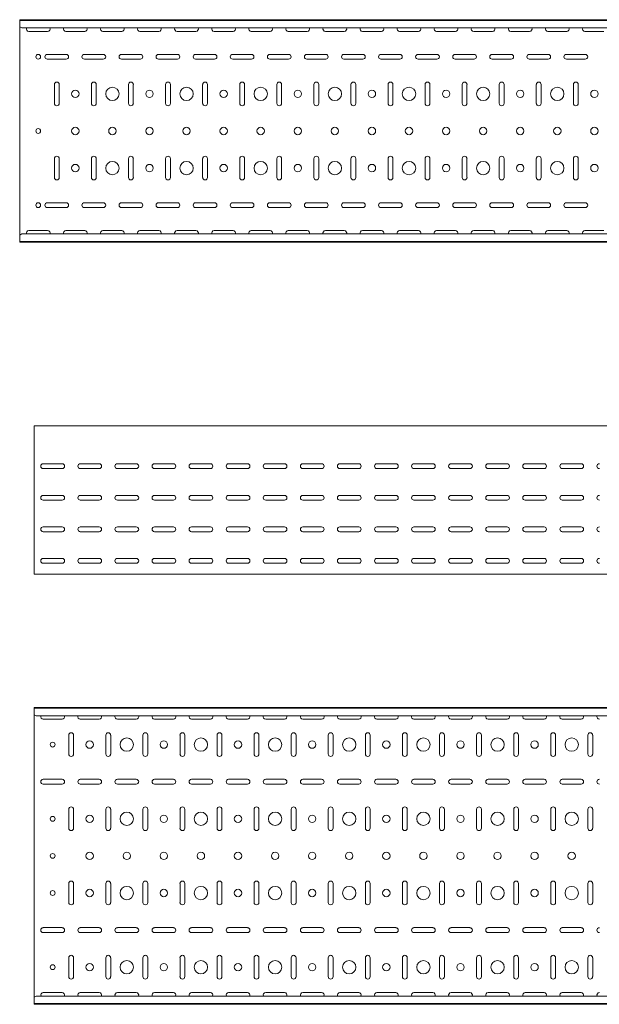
# Model space of a CAD drawing. Header units: millimetres. Extents: x -794 to 3872, y -6969 to -1561.
# Tile 12 of 19: x 825 to 1607, y -3943 to -2616. Entities that reach past the tile are written whole.
import ezdxf

# ---------------------------------------------------------------- set-up
doc = ezdxf.new("R2010")
doc.units = ezdxf.units.MM

msp = doc.modelspace()

# ---------------------------------------------------------------- linework, layer by layer
at = {"color": 7, "linetype": 'Continuous', "lineweight": 15}
for p, q in [((3825.5, -2615.6), (825.5, -2615.6)), ((825.5, -2616.6), (825.5, -2615.6)), ((3825.5, -2616.6), (825.5, -2616.6)), ((825.5, -2625.1), (825.5, -2616.6)), ((825.5, -2625.4), (825.5, -2625.1)), ((825.5, -2625.4), (828.5, -2626.8)), ((825.5, -2625.4), (825.5, -2905.8)), ((3822.5, -2626.8), (828.5, -2626.8)), ((837.7, -2631.4), (863.2, -2631.4)), ((887.7, -2631.4), (913.2, -2631.4)), ((937.7, -2631.4), (963.2, -2631.4)), ((987.7, -2631.4), (1013.2, -2631.4)), ((1037.7, -2631.4), (1063.2, -2631.4)), ((1087.7, -2631.4), (1113.2, -2631.4)), ((1137.7, -2631.4), (1163.2, -2631.4)), ((1187.7, -2631.4), (1213.2, -2631.4)), ((1237.7, -2631.4), (1263.2, -2631.4)), ((1287.7, -2631.4), (1313.2, -2631.4)), ((1337.7, -2631.4), (1363.2, -2631.4)), ((1387.7, -2631.4), (1413.2, -2631.4)), ((1437.7, -2631.4), (1463.2, -2631.4)), ((1487.7, -2631.4), (1513.2, -2631.4)), ((1537.7, -2631.4), (1563.2, -2631.4)), ((1587.7, -2631.4), (1613.2, -2631.4)), ((888.2, -2662.4), (862.7, -2662.4)), ((938.2, -2662.4), (912.7, -2662.4)), ((988.2, -2662.4), (962.7, -2662.4)), ((1038.2, -2662.4), (1012.7, -2662.4)), ((1088.2, -2662.4), (1062.7, -2662.4)), ((1138.2, -2662.4), (1112.7, -2662.4)), ((1188.2, -2662.4), (1162.7, -2662.4)), ((1238.2, -2662.4), (1212.7, -2662.4)), ((1288.2, -2662.4), (1262.7, -2662.4)), ((1338.2, -2662.4), (1312.7, -2662.4)), ((1388.2, -2662.4), (1362.7, -2662.4)), ((1438.2, -2662.4), (1412.7, -2662.4)), ((1488.2, -2662.4), (1462.7, -2662.4)), ((1538.2, -2662.4), (1512.7, -2662.4)), ((1588.2, -2662.4), (1562.7, -2662.4)), ((862.7, -2668.9), (888.2, -2668.9)), ((912.7, -2668.9), (938.2, -2668.9)), ((962.7, -2668.9), (988.2, -2668.9)), ((1012.7, -2668.9), (1038.2, -2668.9)), ((1062.7, -2668.9), (1088.2, -2668.9)), ((1112.7, -2668.9), (1138.2, -2668.9)), ((1162.7, -2668.9), (1188.2, -2668.9)), ((1212.7, -2668.9), (1238.2, -2668.9)), ((1262.7, -2668.9), (1288.2, -2668.9)), ((1312.7, -2668.9), (1338.2, -2668.9)), ((1362.7, -2668.9), (1388.2, -2668.9)), ((1412.7, -2668.9), (1438.2, -2668.9)), ((1462.7, -2668.9), (1488.2, -2668.9)), ((1512.7, -2668.9), (1538.2, -2668.9)), ((1562.7, -2668.9), (1588.2, -2668.9)), ((872.2, -2702.9), (872.2, -2728.4)), ((878.7, -2728.4), (878.7, -2702.9)), ((922.2, -2702.9), (922.2, -2728.4)), ((928.7, -2728.4), (928.7, -2702.9)), ((972.2, -2702.9), (972.2, -2728.4)), ((978.7, -2728.4), (978.7, -2702.9)), ((1022.2, -2702.9), (1022.2, -2728.4)), ((1028.7, -2728.4), (1028.7, -2702.9)), ((1072.2, -2702.9), (1072.2, -2728.4)), ((1078.7, -2728.4), (1078.7, -2702.9)), ((1122.2, -2702.9), (1122.2, -2728.4)), ((1128.7, -2728.4), (1128.7, -2702.9)), ((1172.2, -2702.9), (1172.2, -2728.4)), ((1178.7, -2728.4), (1178.7, -2702.9)), ((1222.2, -2702.9), (1222.2, -2728.4)), ((1228.7, -2728.4), (1228.7, -2702.9)), ((1272.2, -2702.9), (1272.2, -2728.4)), ((1278.7, -2728.4), (1278.7, -2702.9)), ((1322.2, -2702.9), (1322.2, -2728.4)), ((1328.7, -2728.4), (1328.7, -2702.9)), ((1372.2, -2702.9), (1372.2, -2728.4)), ((1378.7, -2728.4), (1378.7, -2702.9)), ((1422.2, -2702.9), (1422.2, -2728.4)), ((1428.7, -2728.4), (1428.7, -2702.9)), ((1472.2, -2702.9), (1472.2, -2728.4)), ((1478.7, -2728.4), (1478.7, -2702.9)), ((1522.2, -2702.9), (1522.2, -2728.4)), ((1528.7, -2728.4), (1528.7, -2702.9)), ((1572.2, -2702.9), (1572.2, -2728.4)), ((1578.7, -2728.4), (1578.7, -2702.9)), ((872.2, -2802.9), (872.2, -2828.4)), ((878.7, -2828.4), (878.7, -2802.9)), ((922.2, -2802.9), (922.2, -2828.4)), ((928.7, -2828.4), (928.7, -2802.9)), ((972.2, -2802.9), (972.2, -2828.4)), ((978.7, -2828.4), (978.7, -2802.9)), ((1022.2, -2802.9), (1022.2, -2828.4)), ((1028.7, -2828.4), (1028.7, -2802.9)), ((1072.2, -2802.9), (1072.2, -2828.4)), ((1078.7, -2828.4), (1078.7, -2802.9)), ((1122.2, -2802.9), (1122.2, -2828.4)), ((1128.7, -2828.4), (1128.7, -2802.9)), ((1172.2, -2802.9), (1172.2, -2828.4)), ((1178.7, -2828.4), (1178.7, -2802.9)), ((1222.2, -2802.9), (1222.2, -2828.4)), ((1228.7, -2828.4), (1228.7, -2802.9)), ((1272.2, -2802.9), (1272.2, -2828.4)), ((1278.7, -2828.4), (1278.7, -2802.9)), ((1322.2, -2802.9), (1322.2, -2828.4)), ((1328.7, -2828.4), (1328.7, -2802.9)), ((1372.2, -2802.9), (1372.2, -2828.4)), ((1378.7, -2828.4), (1378.7, -2802.9)), ((1422.2, -2802.9), (1422.2, -2828.4)), ((1428.7, -2828.4), (1428.7, -2802.9)), ((1472.2, -2802.9), (1472.2, -2828.4)), ((1478.7, -2828.4), (1478.7, -2802.9)), ((1522.2, -2802.9), (1522.2, -2828.4)), ((1528.7, -2828.4), (1528.7, -2802.9)), ((1572.2, -2802.9), (1572.2, -2828.4)), ((1578.7, -2828.4), (1578.7, -2802.9)), ((888.2, -2862.4), (862.7, -2862.4)), ((938.2, -2862.4), (912.7, -2862.4)), ((988.2, -2862.4), (962.7, -2862.4)), ((1038.2, -2862.4), (1012.7, -2862.4)), ((1088.2, -2862.4), (1062.7, -2862.4)), ((1138.2, -2862.4), (1112.7, -2862.4)), ((1188.2, -2862.4), (1162.7, -2862.4)), ((1238.2, -2862.4), (1212.7, -2862.4)), ((1288.2, -2862.4), (1262.7, -2862.4)), ((1338.2, -2862.4), (1312.7, -2862.4)), ((1388.2, -2862.4), (1362.7, -2862.4)), ((1438.2, -2862.4), (1412.7, -2862.4)), ((1488.2, -2862.4), (1462.7, -2862.4)), ((1538.2, -2862.4), (1512.7, -2862.4)), ((1588.2, -2862.4), (1562.7, -2862.4)), ((862.7, -2868.9), (888.2, -2868.9)), ((912.7, -2868.9), (938.2, -2868.9)), ((962.7, -2868.9), (988.2, -2868.9)), ((1012.7, -2868.9), (1038.2, -2868.9)), ((1062.7, -2868.9), (1088.2, -2868.9)), ((1112.7, -2868.9), (1138.2, -2868.9)), ((1162.7, -2868.9), (1188.2, -2868.9)), ((1212.7, -2868.9), (1238.2, -2868.9)), ((1262.7, -2868.9), (1288.2, -2868.9)), ((1312.7, -2868.9), (1338.2, -2868.9)), ((1362.7, -2868.9), (1388.2, -2868.9)), ((1412.7, -2868.9), (1438.2, -2868.9)), ((1462.7, -2868.9), (1488.2, -2868.9)), ((1512.7, -2868.9), (1538.2, -2868.9)), ((1562.7, -2868.9), (1588.2, -2868.9)), ((828.5, -2904.4), (825.5, -2905.8)), ((825.5, -2906.2), (825.5, -2905.8)), ((3822.5, -2904.4), (828.5, -2904.4)), ((863.2, -2899.9), (837.7, -2899.9)), ((913.2, -2899.9), (887.7, -2899.9)), ((963.2, -2899.9), (937.7, -2899.9)), ((1013.2, -2899.9), (987.7, -2899.9)), ((1063.2, -2899.9), (1037.7, -2899.9)), ((1113.2, -2899.9), (1087.7, -2899.9)), ((1163.2, -2899.9), (1137.7, -2899.9)), ((1213.2, -2899.9), (1187.7, -2899.9)), ((1263.2, -2899.9), (1237.7, -2899.9)), ((1313.2, -2899.9), (1287.7, -2899.9)), ((1363.2, -2899.9), (1337.7, -2899.9)), ((1413.2, -2899.9), (1387.7, -2899.9)), ((1463.2, -2899.9), (1437.7, -2899.9)), ((1513.2, -2899.9), (1487.7, -2899.9)), ((1563.2, -2899.9), (1537.7, -2899.9)), ((1613.2, -2899.9), (1587.7, -2899.9)), ((825.5, -2914.6), (825.5, -2906.2)), ((825.5, -2914.6), (3825.5, -2914.6)), ((825.5, -2915.6), (825.5, -2914.6)), ((3825.5, -2915.6), (825.5, -2915.6)), ((3844.9, -3162.9), (844.9, -3162.9)), ((844.9, -3169.6), (844.9, -3162.9)), ((844.9, -3171.9), (844.9, -3169.6)), ((844.9, -3175.5), (844.9, -3171.9)), ((844.9, -3177.2), (844.9, -3175.5)), ((844.9, -3359.9), (844.9, -3177.2)), ((857.2, -3214.2), (882.7, -3214.2)), ((882.7, -3220.7), (857.2, -3220.7)), ((907.2, -3214.2), (932.7, -3214.2)), ((932.7, -3220.7), (907.2, -3220.7)), ((957.2, -3214.2), (982.7, -3214.2)), ((982.7, -3220.7), (957.2, -3220.7)), ((1007.2, -3214.2), (1032.7, -3214.2)), ((1032.7, -3220.7), (1007.2, -3220.7)), ((1057.2, -3214.2), (1082.7, -3214.2)), ((1082.7, -3220.7), (1057.2, -3220.7)), ((1107.2, -3214.2), (1132.7, -3214.2)), ((1132.7, -3220.7), (1107.2, -3220.7)), ((1157.2, -3214.2), (1182.7, -3214.2)), ((1182.7, -3220.7), (1157.2, -3220.7)), ((1207.2, -3214.2), (1232.7, -3214.2)), ((1232.7, -3220.7), (1207.2, -3220.7)), ((1257.2, -3214.2), (1282.7, -3214.2)), ((1282.7, -3220.7), (1257.2, -3220.7)), ((1307.2, -3214.2), (1332.7, -3214.2)), ((1332.7, -3220.7), (1307.2, -3220.7)), ((1357.2, -3214.2), (1382.7, -3214.2)), ((1382.7, -3220.7), (1357.2, -3220.7)), ((1407.2, -3214.2), (1432.7, -3214.2)), ((1432.7, -3220.7), (1407.2, -3220.7)), ((1457.2, -3214.2), (1482.7, -3214.2)), ((1482.7, -3220.7), (1457.2, -3220.7)), ((1507.2, -3214.2), (1532.7, -3214.2)), ((1532.7, -3220.7), (1507.2, -3220.7)), ((1557.2, -3214.2), (1582.7, -3214.2)), ((1582.7, -3220.7), (1557.2, -3220.7)), ((857.2, -3256.7), (882.7, -3256.7)), ((882.7, -3263.2), (857.2, -3263.2)), ((907.2, -3256.7), (932.7, -3256.7)), ((932.7, -3263.2), (907.2, -3263.2)), ((957.2, -3256.7), (982.7, -3256.7)), ((982.7, -3263.2), (957.2, -3263.2)), ((1007.2, -3256.7), (1032.7, -3256.7)), ((1032.7, -3263.2), (1007.2, -3263.2)), ((1057.2, -3256.7), (1082.7, -3256.7)), ((1082.7, -3263.2), (1057.2, -3263.2)), ((1107.2, -3256.7), (1132.7, -3256.7)), ((1132.7, -3263.2), (1107.2, -3263.2)), ((1157.2, -3256.7), (1182.7, -3256.7)), ((1182.7, -3263.2), (1157.2, -3263.2)), ((1207.2, -3256.7), (1232.7, -3256.7)), ((1232.7, -3263.2), (1207.2, -3263.2)), ((1257.2, -3256.7), (1282.7, -3256.7)), ((1282.7, -3263.2), (1257.2, -3263.2)), ((1307.2, -3256.7), (1332.7, -3256.7)), ((1332.7, -3263.2), (1307.2, -3263.2)), ((1357.2, -3256.7), (1382.7, -3256.7)), ((1382.7, -3263.2), (1357.2, -3263.2)), ((1407.2, -3256.7), (1432.7, -3256.7)), ((1432.7, -3263.2), (1407.2, -3263.2)), ((1457.2, -3256.7), (1482.7, -3256.7)), ((1482.7, -3263.2), (1457.2, -3263.2)), ((1507.2, -3256.7), (1532.7, -3256.7)), ((1532.7, -3263.2), (1507.2, -3263.2)), ((1557.2, -3256.7), (1582.7, -3256.7)), ((1582.7, -3263.2), (1557.2, -3263.2)), ((857.2, -3299.2), (882.7, -3299.2)), ((907.2, -3299.2), (932.7, -3299.2)), ((957.2, -3299.2), (982.7, -3299.2)), ((1007.2, -3299.2), (1032.7, -3299.2)), ((1057.2, -3299.2), (1082.7, -3299.2)), ((1107.2, -3299.2), (1132.7, -3299.2)), ((1157.2, -3299.2), (1182.7, -3299.2)), ((1207.2, -3299.2), (1232.7, -3299.2)), ((1257.2, -3299.2), (1282.7, -3299.2)), ((1307.2, -3299.2), (1332.7, -3299.2)), ((1357.2, -3299.2), (1382.7, -3299.2)), ((1407.2, -3299.2), (1432.7, -3299.2)), ((1457.2, -3299.2), (1482.7, -3299.2)), ((1507.2, -3299.2), (1532.7, -3299.2)), ((1557.2, -3299.2), (1582.7, -3299.2)), ((882.7, -3305.7), (857.2, -3305.7)), ((932.7, -3305.7), (907.2, -3305.7)), ((982.7, -3305.7), (957.2, -3305.7)), ((1032.7, -3305.7), (1007.2, -3305.7)), ((1082.7, -3305.7), (1057.2, -3305.7)), ((1132.7, -3305.7), (1107.2, -3305.7)), ((1182.7, -3305.7), (1157.2, -3305.7)), ((1232.7, -3305.7), (1207.2, -3305.7)), ((1282.7, -3305.7), (1257.2, -3305.7)), ((1332.7, -3305.7), (1307.2, -3305.7)), ((1382.7, -3305.7), (1357.2, -3305.7)), ((1432.7, -3305.7), (1407.2, -3305.7)), ((1482.7, -3305.7), (1457.2, -3305.7)), ((1532.7, -3305.7), (1507.2, -3305.7)), ((1582.7, -3305.7), (1557.2, -3305.7)), ((857.2, -3341.7), (882.7, -3341.7)), ((907.2, -3341.7), (932.7, -3341.7)), ((957.2, -3341.7), (982.7, -3341.7)), ((1007.2, -3341.7), (1032.7, -3341.7)), ((1057.2, -3341.7), (1082.7, -3341.7)), ((1107.2, -3341.7), (1132.7, -3341.7)), ((1157.2, -3341.7), (1182.7, -3341.7)), ((1207.2, -3341.7), (1232.7, -3341.7)), ((1257.2, -3341.7), (1282.7, -3341.7)), ((1307.2, -3341.7), (1332.7, -3341.7)), ((1357.2, -3341.7), (1382.7, -3341.7)), ((1407.2, -3341.7), (1432.7, -3341.7)), ((1457.2, -3341.7), (1482.7, -3341.7)), ((1507.2, -3341.7), (1532.7, -3341.7)), ((1557.2, -3341.7), (1582.7, -3341.7)), ((882.7, -3348.2), (857.2, -3348.2)), ((932.7, -3348.2), (907.2, -3348.2)), ((982.7, -3348.2), (957.2, -3348.2)), ((1032.7, -3348.2), (1007.2, -3348.2)), ((1082.7, -3348.2), (1057.2, -3348.2)), ((1132.7, -3348.2), (1107.2, -3348.2)), ((1182.7, -3348.2), (1157.2, -3348.2)), ((1232.7, -3348.2), (1207.2, -3348.2)), ((1282.7, -3348.2), (1257.2, -3348.2)), ((1332.7, -3348.2), (1307.2, -3348.2)), ((1382.7, -3348.2), (1357.2, -3348.2)), ((1432.7, -3348.2), (1407.2, -3348.2)), ((1482.7, -3348.2), (1457.2, -3348.2)), ((1532.7, -3348.2), (1507.2, -3348.2)), ((1582.7, -3348.2), (1557.2, -3348.2)), ((844.9, -3362.9), (844.9, -3359.9)), ((3844.9, -3362.9), (844.9, -3362.9)), ((3844.9, -3542.6), (844.9, -3542.6)), ((844.9, -3543.6), (844.9, -3542.6)), ((3844.9, -3543.6), (844.9, -3543.6)), ((844.9, -3552.1), (844.9, -3543.6)), ((844.9, -3552.4), (844.9, -3552.1)), ((844.9, -3552.4), (847.9, -3553.8)), ((844.9, -3552.4), (844.9, -3932.8)), ((3841.9, -3553.8), (847.9, -3553.8)), ((857.2, -3558.3), (882.7, -3558.3)), ((907.2, -3558.3), (932.7, -3558.3)), ((957.2, -3558.3), (982.7, -3558.3)), ((1007.2, -3558.3), (1032.7, -3558.3)), ((1057.2, -3558.3), (1082.7, -3558.3)), ((1107.2, -3558.3), (1132.7, -3558.3)), ((1157.2, -3558.3), (1182.7, -3558.3)), ((1207.2, -3558.3), (1232.7, -3558.3)), ((1257.2, -3558.3), (1282.7, -3558.3)), ((1307.2, -3558.3), (1332.7, -3558.3)), ((1357.2, -3558.3), (1382.7, -3558.3)), ((1407.2, -3558.3), (1432.7, -3558.3)), ((1457.2, -3558.3), (1482.7, -3558.3)), ((1507.2, -3558.3), (1532.7, -3558.3)), ((1557.2, -3558.3), (1582.7, -3558.3)), ((891.7, -3579.8), (891.7, -3605.3)), ((898.2, -3605.3), (898.2, -3579.8)), ((941.7, -3579.8), (941.7, -3605.3)), ((948.2, -3605.3), (948.2, -3579.8)), ((991.7, -3579.8), (991.7, -3605.3)), ((998.2, -3605.3), (998.2, -3579.8)), ((1041.7, -3579.8), (1041.7, -3605.3)), ((1048.2, -3605.3), (1048.2, -3579.8)), ((1091.7, -3579.8), (1091.7, -3605.3)), ((1098.2, -3605.3), (1098.2, -3579.8)), ((1141.7, -3579.8), (1141.7, -3605.3)), ((1148.2, -3605.3), (1148.2, -3579.8)), ((1191.7, -3579.8), (1191.7, -3605.3)), ((1198.2, -3605.3), (1198.2, -3579.8)), ((1241.7, -3579.8), (1241.7, -3605.3)), ((1248.2, -3605.3), (1248.2, -3579.8)), ((1291.7, -3579.8), (1291.7, -3605.3)), ((1298.2, -3605.3), (1298.2, -3579.8)), ((1341.7, -3579.8), (1341.7, -3605.3)), ((1348.2, -3605.3), (1348.2, -3579.8)), ((1391.7, -3579.8), (1391.7, -3605.3)), ((1398.2, -3605.3), (1398.2, -3579.8)), ((1441.7, -3579.8), (1441.7, -3605.3)), ((1448.2, -3605.3), (1448.2, -3579.8)), ((1491.7, -3579.8), (1491.7, -3605.3)), ((1498.2, -3605.3), (1498.2, -3579.8)), ((1541.7, -3579.8), (1541.7, -3605.3)), ((1548.2, -3605.3), (1548.2, -3579.8)), ((1591.7, -3579.8), (1591.7, -3605.3)), ((1598.2, -3605.3), (1598.2, -3579.8)), ((882.7, -3639.3), (857.2, -3639.3)), ((857.2, -3645.8), (882.7, -3645.8)), ((932.7, -3639.3), (907.2, -3639.3)), ((907.2, -3645.8), (932.7, -3645.8)), ((982.7, -3639.3), (957.2, -3639.3)), ((957.2, -3645.8), (982.7, -3645.8)), ((1032.7, -3639.3), (1007.2, -3639.3)), ((1007.2, -3645.8), (1032.7, -3645.8)), ((1082.7, -3639.3), (1057.2, -3639.3)), ((1057.2, -3645.8), (1082.7, -3645.8)), ((1132.7, -3639.3), (1107.2, -3639.3)), ((1107.2, -3645.8), (1132.7, -3645.8)), ((1182.7, -3639.3), (1157.2, -3639.3)), ((1157.2, -3645.8), (1182.7, -3645.8)), ((1232.7, -3639.3), (1207.2, -3639.3)), ((1207.2, -3645.8), (1232.7, -3645.8)), ((1282.7, -3639.3), (1257.2, -3639.3)), ((1257.2, -3645.8), (1282.7, -3645.8)), ((1332.7, -3639.3), (1307.2, -3639.3)), ((1307.2, -3645.8), (1332.7, -3645.8)), ((1382.7, -3639.3), (1357.2, -3639.3)), ((1357.2, -3645.8), (1382.7, -3645.8)), ((1432.7, -3639.3), (1407.2, -3639.3)), ((1407.2, -3645.8), (1432.7, -3645.8)), ((1482.7, -3639.3), (1457.2, -3639.3)), ((1457.2, -3645.8), (1482.7, -3645.8)), ((1532.7, -3639.3), (1507.2, -3639.3)), ((1507.2, -3645.8), (1532.7, -3645.8)), ((1582.7, -3639.3), (1557.2, -3639.3)), ((1557.2, -3645.8), (1582.7, -3645.8)), ((891.7, -3679.8), (891.7, -3705.3)), ((898.2, -3705.3), (898.2, -3679.8)), ((941.7, -3679.8), (941.7, -3705.3)), ((948.2, -3705.3), (948.2, -3679.8)), ((991.7, -3679.8), (991.7, -3705.3)), ((998.2, -3705.3), (998.2, -3679.8)), ((1041.7, -3679.8), (1041.7, -3705.3)), ((1048.2, -3705.3), (1048.2, -3679.8)), ((1091.7, -3679.8), (1091.7, -3705.3)), ((1098.2, -3705.3), (1098.2, -3679.8)), ((1141.7, -3679.8), (1141.7, -3705.3)), ((1148.2, -3705.3), (1148.2, -3679.8)), ((1191.7, -3679.8), (1191.7, -3705.3)), ((1198.2, -3705.3), (1198.2, -3679.8)), ((1241.7, -3679.8), (1241.7, -3705.3)), ((1248.2, -3705.3), (1248.2, -3679.8)), ((1291.7, -3679.8), (1291.7, -3705.3)), ((1298.2, -3705.3), (1298.2, -3679.8)), ((1341.7, -3679.8), (1341.7, -3705.3)), ((1348.2, -3705.3), (1348.2, -3679.8)), ((1391.7, -3679.8), (1391.7, -3705.3)), ((1398.2, -3705.3), (1398.2, -3679.8)), ((1441.7, -3679.8), (1441.7, -3705.3)), ((1448.2, -3705.3), (1448.2, -3679.8)), ((1491.7, -3679.8), (1491.7, -3705.3)), ((1498.2, -3705.3), (1498.2, -3679.8)), ((1541.7, -3679.8), (1541.7, -3705.3)), ((1548.2, -3705.3), (1548.2, -3679.8)), ((1591.7, -3679.8), (1591.7, -3705.3)), ((1598.2, -3705.3), (1598.2, -3679.8)), ((891.7, -3779.8), (891.7, -3805.3)), ((898.2, -3805.3), (898.2, -3779.8)), ((941.7, -3779.8), (941.7, -3805.3)), ((948.2, -3805.3), (948.2, -3779.8)), ((991.7, -3779.8), (991.7, -3805.3)), ((998.2, -3805.3), (998.2, -3779.8)), ((1041.7, -3779.8), (1041.7, -3805.3)), ((1048.2, -3805.3), (1048.2, -3779.8)), ((1091.7, -3779.8), (1091.7, -3805.3)), ((1098.2, -3805.3), (1098.2, -3779.8)), ((1141.7, -3779.8), (1141.7, -3805.3)), ((1148.2, -3805.3), (1148.2, -3779.8)), ((1191.7, -3779.8), (1191.7, -3805.3)), ((1198.2, -3805.3), (1198.2, -3779.8)), ((1241.7, -3779.8), (1241.7, -3805.3)), ((1248.2, -3805.3), (1248.2, -3779.8)), ((1291.7, -3779.8), (1291.7, -3805.3)), ((1298.2, -3805.3), (1298.2, -3779.8)), ((1341.7, -3779.8), (1341.7, -3805.3)), ((1348.2, -3805.3), (1348.2, -3779.8)), ((1391.7, -3779.8), (1391.7, -3805.3)), ((1398.2, -3805.3), (1398.2, -3779.8)), ((1441.7, -3779.8), (1441.7, -3805.3)), ((1448.2, -3805.3), (1448.2, -3779.8)), ((1491.7, -3779.8), (1491.7, -3805.3)), ((1498.2, -3805.3), (1498.2, -3779.8)), ((1541.7, -3779.8), (1541.7, -3805.3)), ((1548.2, -3805.3), (1548.2, -3779.8)), ((1591.7, -3779.8), (1591.7, -3805.3)), ((1598.2, -3805.3), (1598.2, -3779.8)), ((882.7, -3839.3), (857.2, -3839.3)), ((857.2, -3845.8), (882.7, -3845.8)), ((932.7, -3839.3), (907.2, -3839.3)), ((907.2, -3845.8), (932.7, -3845.8)), ((982.7, -3839.3), (957.2, -3839.3)), ((957.2, -3845.8), (982.7, -3845.8)), ((1032.7, -3839.3), (1007.2, -3839.3)), ((1007.2, -3845.8), (1032.7, -3845.8)), ((1082.7, -3839.3), (1057.2, -3839.3)), ((1057.2, -3845.8), (1082.7, -3845.8)), ((1132.7, -3839.3), (1107.2, -3839.3)), ((1107.2, -3845.8), (1132.7, -3845.8)), ((1182.7, -3839.3), (1157.2, -3839.3)), ((1157.2, -3845.8), (1182.7, -3845.8)), ((1232.7, -3839.3), (1207.2, -3839.3)), ((1207.2, -3845.8), (1232.7, -3845.8)), ((1282.7, -3839.3), (1257.2, -3839.3)), ((1257.2, -3845.8), (1282.7, -3845.8)), ((1332.7, -3839.3), (1307.2, -3839.3)), ((1307.2, -3845.8), (1332.7, -3845.8)), ((1382.7, -3839.3), (1357.2, -3839.3)), ((1357.2, -3845.8), (1382.7, -3845.8)), ((1432.7, -3839.3), (1407.2, -3839.3)), ((1407.2, -3845.8), (1432.7, -3845.8)), ((1482.7, -3839.3), (1457.2, -3839.3)), ((1457.2, -3845.8), (1482.7, -3845.8)), ((1532.7, -3839.3), (1507.2, -3839.3)), ((1507.2, -3845.8), (1532.7, -3845.8)), ((1582.7, -3839.3), (1557.2, -3839.3)), ((1557.2, -3845.8), (1582.7, -3845.8)), ((891.7, -3879.8), (891.7, -3905.3)), ((898.2, -3905.3), (898.2, -3879.8)), ((941.7, -3879.8), (941.7, -3905.3)), ((948.2, -3905.3), (948.2, -3879.8)), ((991.7, -3879.8), (991.7, -3905.3)), ((998.2, -3905.3), (998.2, -3879.8)), ((1041.7, -3879.8), (1041.7, -3905.3)), ((1048.2, -3905.3), (1048.2, -3879.8)), ((1091.7, -3879.8), (1091.7, -3905.3)), ((1098.2, -3905.3), (1098.2, -3879.8)), ((1141.7, -3879.8), (1141.7, -3905.3)), ((1148.2, -3905.3), (1148.2, -3879.8)), ((1191.7, -3879.8), (1191.7, -3905.3)), ((1198.2, -3905.3), (1198.2, -3879.8)), ((1241.7, -3879.8), (1241.7, -3905.3)), ((1248.2, -3905.3), (1248.2, -3879.8)), ((1291.7, -3879.8), (1291.7, -3905.3)), ((1298.2, -3905.3), (1298.2, -3879.8)), ((1341.7, -3879.8), (1341.7, -3905.3)), ((1348.2, -3905.3), (1348.2, -3879.8)), ((1391.7, -3879.8), (1391.7, -3905.3)), ((1398.2, -3905.3), (1398.2, -3879.8)), ((1441.7, -3879.8), (1441.7, -3905.3)), ((1448.2, -3905.3), (1448.2, -3879.8)), ((1491.7, -3879.8), (1491.7, -3905.3)), ((1498.2, -3905.3), (1498.2, -3879.8)), ((1541.7, -3879.8), (1541.7, -3905.3)), ((1548.2, -3905.3), (1548.2, -3879.8)), ((1591.7, -3879.8), (1591.7, -3905.3)), ((1598.2, -3905.3), (1598.2, -3879.8)), ((882.7, -3926.8), (857.2, -3926.8)), ((932.7, -3926.8), (907.2, -3926.8)), ((982.7, -3926.8), (957.2, -3926.8)), ((1032.7, -3926.8), (1007.2, -3926.8)), ((1082.7, -3926.8), (1057.2, -3926.8)), ((1132.7, -3926.8), (1107.2, -3926.8)), ((1182.7, -3926.8), (1157.2, -3926.8)), ((1232.7, -3926.8), (1207.2, -3926.8)), ((1282.7, -3926.8), (1257.2, -3926.8)), ((1332.7, -3926.8), (1307.2, -3926.8)), ((1382.7, -3926.8), (1357.2, -3926.8)), ((1432.7, -3926.8), (1407.2, -3926.8)), ((1482.7, -3926.8), (1457.2, -3926.8)), ((1532.7, -3926.8), (1507.2, -3926.8)), ((1582.7, -3926.8), (1557.2, -3926.8)), ((847.9, -3931.4), (844.9, -3932.8)), ((844.9, -3933.1), (844.9, -3932.8)), ((844.9, -3941.6), (844.9, -3933.1)), ((3841.9, -3931.4), (847.9, -3931.4)), ((844.9, -3941.6), (3844.9, -3941.6)), ((844.9, -3942.6), (844.9, -3941.6)), ((3844.9, -3942.6), (844.9, -3942.6))]:
    msp.add_line(p, q, dxfattribs=at)
for centre, radius in [((850.5, -2665.6), 3.25), ((950.5, -2715.6), 9), ((1050.5, -2715.6), 9), ((1150.5, -2715.6), 9), ((1250.5, -2715.6), 9), ((1350.5, -2715.6), 9), ((1450.5, -2715.6), 9), ((1550.5, -2715.6), 9), ((900.5, -2715.6), 5), ((1000.5, -2715.6), 5), ((1100.5, -2715.6), 5), ((1200.5, -2715.6), 5), ((1300.5, -2715.6), 5), ((1400.5, -2715.6), 5), ((1500.5, -2715.6), 5), ((1600.5, -2715.6), 5), ((850.5, -2765.6), 3.25), ((900.5, -2765.6), 5), ((950.5, -2765.6), 5), ((1000.5, -2765.6), 5), ((1050.5, -2765.6), 5), ((1100.5, -2765.6), 5), ((1150.5, -2765.6), 5), ((1200.5, -2765.6), 5), ((1250.5, -2765.6), 5), ((1300.5, -2765.6), 5), ((1350.5, -2765.6), 5), ((1400.5, -2765.6), 5), ((1450.5, -2765.6), 5), ((1500.5, -2765.6), 5), ((1550.5, -2765.6), 5), ((1600.5, -2765.6), 5), ((900.5, -2815.6), 5), ((950.5, -2815.6), 9), ((1000.5, -2815.6), 5), ((1050.5, -2815.6), 9), ((1100.5, -2815.6), 5), ((1150.5, -2815.6), 9), ((1200.5, -2815.6), 5), ((1250.5, -2815.6), 9), ((1300.5, -2815.6), 5), ((1350.5, -2815.6), 9), ((1400.5, -2815.6), 5), ((1450.5, -2815.6), 9), ((1500.5, -2815.6), 5), ((1550.5, -2815.6), 9), ((1600.5, -2815.6), 5), ((850.5, -2865.6), 3.25), ((869.9, -3592.6), 3.25), ((919.9, -3592.6), 5), ((969.9, -3592.6), 9), ((1019.9, -3592.6), 5), ((1069.9, -3592.6), 9), ((1119.9, -3592.6), 5), ((1169.9, -3592.6), 9), ((1219.9, -3592.6), 5), ((1269.9, -3592.6), 9), ((1319.9, -3592.6), 5), ((1369.9, -3592.6), 9), ((1419.9, -3592.6), 5), ((1469.9, -3592.6), 9), ((1519.9, -3592.6), 5), ((1569.9, -3592.6), 9), ((919.9, -3692.6), 5), ((969.9, -3692.6), 9), ((1019.9, -3692.6), 5), ((1069.9, -3692.6), 9), ((1119.9, -3692.6), 5), ((1169.9, -3692.6), 9), ((1219.9, -3692.6), 5), ((1269.9, -3692.6), 9), ((1319.9, -3692.6), 5), ((1369.9, -3692.6), 9), ((1419.9, -3692.6), 5), ((1469.9, -3692.6), 9), ((1519.9, -3692.6), 5), ((1569.9, -3692.6), 9), ((869.9, -3692.6), 3.25), ((869.9, -3742.6), 3.25), ((919.9, -3742.6), 5), ((969.9, -3742.6), 5), ((1019.9, -3742.6), 5), ((1069.9, -3742.6), 5), ((1119.9, -3742.6), 5), ((1169.9, -3742.6), 5), ((1219.9, -3742.6), 5), ((1269.9, -3742.6), 5), ((1319.9, -3742.6), 5), ((1369.9, -3742.6), 5), ((1419.9, -3742.6), 5), ((1469.9, -3742.6), 5), ((1519.9, -3742.6), 5), ((1569.9, -3742.6), 5), ((869.9, -3792.6), 3.25), ((919.9, -3792.6), 5), ((969.9, -3792.6), 9), ((1019.9, -3792.6), 5), ((1069.9, -3792.6), 9), ((1119.9, -3792.6), 5), ((1169.9, -3792.6), 9), ((1219.9, -3792.6), 5), ((1269.9, -3792.6), 9), ((1319.9, -3792.6), 5), ((1369.9, -3792.6), 9), ((1419.9, -3792.6), 5), ((1469.9, -3792.6), 9), ((1519.9, -3792.6), 5), ((1569.9, -3792.6), 9), ((919.9, -3892.6), 5), ((969.9, -3892.6), 9), ((1019.9, -3892.6), 5), ((1069.9, -3892.6), 9), ((1119.9, -3892.6), 5), ((1169.9, -3892.6), 9), ((1219.9, -3892.6), 5), ((1269.9, -3892.6), 9), ((1319.9, -3892.6), 5), ((1369.9, -3892.6), 9), ((1419.9, -3892.6), 5), ((1469.9, -3892.6), 9), ((1519.9, -3892.6), 5), ((1569.9, -3892.6), 9), ((869.9, -3892.6), 3.25)]:
    msp.add_circle(centre, radius, dxfattribs=at)
for centre, start, end in [((837.7, -2628.1), 156.6479, 270), ((863.2, -2628.1), 270, 23.3521), ((887.7, -2628.1), 156.6479, 270), ((913.2, -2628.1), 270, 23.3521), ((937.7, -2628.1), 156.6479, 270), ((963.2, -2628.1), 270, 23.3521), ((987.7, -2628.1), 156.6479, 270), ((1013.2, -2628.1), 270, 23.3521), ((1037.7, -2628.1), 156.6479, 270), ((1063.2, -2628.1), 270, 23.3521), ((1087.7, -2628.1), 156.6479, 270), ((1113.2, -2628.1), 270, 23.3521), ((1137.7, -2628.1), 156.6479, 270), ((1163.2, -2628.1), 270, 23.3521), ((1187.7, -2628.1), 156.6479, 270), ((1213.2, -2628.1), 270, 23.3521), ((1237.7, -2628.1), 156.6479, 270), ((1263.2, -2628.1), 270, 23.3521), ((1287.7, -2628.1), 156.6479, 270), ((1313.2, -2628.1), 270, 23.3521), ((1337.7, -2628.1), 156.6479, 270), ((1363.2, -2628.1), 270, 23.3521), ((1387.7, -2628.1), 156.6479, 270), ((1413.2, -2628.1), 270, 23.3521), ((1437.7, -2628.1), 156.6479, 270), ((1463.2, -2628.1), 270, 23.3521), ((1487.7, -2628.1), 156.6479, 270), ((1513.2, -2628.1), 270, 23.3521), ((1537.7, -2628.1), 156.6479, 270), ((1563.2, -2628.1), 270, 23.3521), ((1587.7, -2628.1), 156.6479, 270), ((862.7, -2665.6), 90, 270), ((888.2, -2665.6), 270, 90), ((912.7, -2665.6), 90, 270), ((938.2, -2665.6), 270, 90), ((962.7, -2665.6), 90, 270), ((988.2, -2665.6), 270, 90), ((1012.7, -2665.6), 90, 270), ((1038.2, -2665.6), 270, 90), ((1062.7, -2665.6), 90, 270), ((1088.2, -2665.6), 270, 90), ((1112.7, -2665.6), 90, 270), ((1138.2, -2665.6), 270, 90), ((1162.7, -2665.6), 90, 270), ((1188.2, -2665.6), 270, 90), ((1212.7, -2665.6), 90, 270), ((1238.2, -2665.6), 270, 90), ((1262.7, -2665.6), 90, 270), ((1288.2, -2665.6), 270, 90), ((1312.7, -2665.6), 90, 270), ((1338.2, -2665.6), 270, 90), ((1362.7, -2665.6), 90, 270), ((1388.2, -2665.6), 270, 90), ((1412.7, -2665.6), 90, 270), ((1438.2, -2665.6), 270, 90), ((1462.7, -2665.6), 90, 270), ((1488.2, -2665.6), 270, 90), ((1512.7, -2665.6), 90, 270), ((1538.2, -2665.6), 270, 90), ((1562.7, -2665.6), 90, 270), ((1588.2, -2665.6), 270, 90), ((875.5, -2702.9), 0, 180), ((925.5, -2702.9), 0, 180), ((975.5, -2702.9), 0, 180), ((1025.5, -2702.9), 0, 180), ((1075.5, -2702.9), 0, 180), ((1125.5, -2702.9), 0, 180), ((1175.5, -2702.9), 0, 180), ((1225.5, -2702.9), 0, 180), ((1275.5, -2702.9), 0, 180), ((1325.5, -2702.9), 0, 180), ((1375.5, -2702.9), 0, 180), ((1425.5, -2702.9), 0, 180), ((1475.5, -2702.9), 0, 180), ((1525.5, -2702.9), 0, 180), ((1575.5, -2702.9), 0, 180), ((875.5, -2728.4), 180, 0), ((925.5, -2728.4), 180, 0), ((975.5, -2728.4), 180, 0), ((1025.5, -2728.4), 180, 0), ((1075.5, -2728.4), 180, 0), ((1125.5, -2728.4), 180, 0), ((1175.5, -2728.4), 180, 0), ((1225.5, -2728.4), 180, 0), ((1275.5, -2728.4), 180, 0), ((1325.5, -2728.4), 180, 0), ((1375.5, -2728.4), 180, 0), ((1425.5, -2728.4), 180, 0), ((1475.5, -2728.4), 180, 0), ((1525.5, -2728.4), 180, 0), ((1575.5, -2728.4), 180, 0), ((875.5, -2802.9), 0, 180), ((925.5, -2802.9), 0, 180), ((975.5, -2802.9), 0, 180), ((1025.5, -2802.9), 0, 180), ((1075.5, -2802.9), 0, 180), ((1125.5, -2802.9), 0, 180), ((1175.5, -2802.9), 0, 180), ((1225.5, -2802.9), 0, 180), ((1275.5, -2802.9), 0, 180), ((1325.5, -2802.9), 0, 180), ((1375.5, -2802.9), 0, 180), ((1425.5, -2802.9), 0, 180), ((1475.5, -2802.9), 0, 180), ((1525.5, -2802.9), 0, 180), ((1575.5, -2802.9), 0, 180), ((875.5, -2828.4), 180, 0), ((925.5, -2828.4), 180, 0), ((975.5, -2828.4), 180, 0), ((1025.5, -2828.4), 180, 0), ((1075.5, -2828.4), 180, 0), ((1125.5, -2828.4), 180, 0), ((1175.5, -2828.4), 180, 0), ((1225.5, -2828.4), 180, 0), ((1275.5, -2828.4), 180, 0), ((1325.5, -2828.4), 180, 0), ((1375.5, -2828.4), 180, 0), ((1425.5, -2828.4), 180, 0), ((1475.5, -2828.4), 180, 0), ((1525.5, -2828.4), 180, 0), ((1575.5, -2828.4), 180, 0), ((862.7, -2865.6), 90, 270), ((888.2, -2865.6), 270, 90), ((912.7, -2865.6), 90, 270), ((938.2, -2865.6), 270, 90), ((962.7, -2865.6), 90, 270), ((988.2, -2865.6), 270, 90), ((1012.7, -2865.6), 90, 270), ((1038.2, -2865.6), 270, 90), ((1062.7, -2865.6), 90, 270), ((1088.2, -2865.6), 270, 90), ((1112.7, -2865.6), 90, 270), ((1138.2, -2865.6), 270, 90), ((1162.7, -2865.6), 90, 270), ((1188.2, -2865.6), 270, 90), ((1212.7, -2865.6), 90, 270), ((1238.2, -2865.6), 270, 90), ((1262.7, -2865.6), 90, 270), ((1288.2, -2865.6), 270, 90), ((1312.7, -2865.6), 90, 270), ((1338.2, -2865.6), 270, 90), ((1362.7, -2865.6), 90, 270), ((1388.2, -2865.6), 270, 90), ((1412.7, -2865.6), 90, 270), ((1438.2, -2865.6), 270, 90), ((1462.7, -2865.6), 90, 270), ((1488.2, -2865.6), 270, 90), ((1512.7, -2865.6), 90, 270), ((1538.2, -2865.6), 270, 90), ((1562.7, -2865.6), 90, 270), ((1588.2, -2865.6), 270, 90), ((837.7, -2903.1), 90, 203.3521), ((863.2, -2903.1), 336.6479, 90), ((887.7, -2903.1), 90, 203.3521), ((913.2, -2903.1), 336.6479, 90), ((937.7, -2903.1), 90, 203.3521), ((963.2, -2903.1), 336.6479, 90), ((987.7, -2903.1), 90, 203.3521), ((1013.2, -2903.1), 336.6479, 90), ((1037.7, -2903.1), 90, 203.3521), ((1063.2, -2903.1), 336.6479, 90), ((1087.7, -2903.1), 90, 203.3521), ((1113.2, -2903.1), 336.6479, 90), ((1137.7, -2903.1), 90, 203.3521), ((1163.2, -2903.1), 336.6479, 90), ((1187.7, -2903.1), 90, 203.3521), ((1213.2, -2903.1), 336.6479, 90), ((1237.7, -2903.1), 90, 203.3521), ((1263.2, -2903.1), 336.6479, 90), ((1287.7, -2903.1), 90, 203.3521), ((1313.2, -2903.1), 336.6479, 90), ((1337.7, -2903.1), 90, 203.3521), ((1363.2, -2903.1), 336.6479, 90), ((1387.7, -2903.1), 90, 203.3521), ((1413.2, -2903.1), 336.6479, 90), ((1437.7, -2903.1), 90, 203.3521), ((1463.2, -2903.1), 336.6479, 90), ((1487.7, -2903.1), 90, 203.3521), ((1513.2, -2903.1), 336.6479, 90), ((1537.7, -2903.1), 90, 203.3521), ((1563.2, -2903.1), 336.6479, 90), ((1587.7, -2903.1), 90, 203.3521), ((857.2, -3217.4), 90, 270), ((882.7, -3217.4), 270, 90), ((907.2, -3217.4), 90, 270), ((932.7, -3217.4), 270, 90), ((957.2, -3217.4), 90, 270), ((982.7, -3217.4), 270, 90), ((1007.2, -3217.4), 90, 270), ((1032.7, -3217.4), 270, 90), ((1057.2, -3217.4), 90, 270), ((1082.7, -3217.4), 270, 90), ((1107.2, -3217.4), 90, 270), ((1132.7, -3217.4), 270, 90), ((1157.2, -3217.4), 90, 270), ((1182.7, -3217.4), 270, 90), ((1207.2, -3217.4), 90, 270), ((1232.7, -3217.4), 270, 90), ((1257.2, -3217.4), 90, 270), ((1282.7, -3217.4), 270, 90), ((1307.2, -3217.4), 90, 270), ((1332.7, -3217.4), 270, 90), ((1357.2, -3217.4), 90, 270), ((1382.7, -3217.4), 270, 90), ((1407.2, -3217.4), 90, 270), ((1432.7, -3217.4), 270, 90), ((1457.2, -3217.4), 90, 270), ((1482.7, -3217.4), 270, 90), ((1507.2, -3217.4), 90, 270), ((1532.7, -3217.4), 270, 90), ((1557.2, -3217.4), 90, 270), ((1582.7, -3217.4), 270, 90), ((1607.2, -3217.4), 90, 270), ((857.2, -3259.9), 90, 270), ((882.7, -3259.9), 270, 90), ((907.2, -3259.9), 90, 270), ((932.7, -3259.9), 270, 90), ((957.2, -3259.9), 90, 270), ((982.7, -3259.9), 270, 90), ((1007.2, -3259.9), 90, 270), ((1032.7, -3259.9), 270, 90), ((1057.2, -3259.9), 90, 270), ((1082.7, -3259.9), 270, 90), ((1107.2, -3259.9), 90, 270), ((1132.7, -3259.9), 270, 90), ((1157.2, -3259.9), 90, 270), ((1182.7, -3259.9), 270, 90), ((1207.2, -3259.9), 90, 270), ((1232.7, -3259.9), 270, 90), ((1257.2, -3259.9), 90, 270), ((1282.7, -3259.9), 270, 90), ((1307.2, -3259.9), 90, 270), ((1332.7, -3259.9), 270, 90), ((1357.2, -3259.9), 90, 270), ((1382.7, -3259.9), 270, 90), ((1407.2, -3259.9), 90, 270), ((1432.7, -3259.9), 270, 90), ((1457.2, -3259.9), 90, 270), ((1482.7, -3259.9), 270, 90), ((1507.2, -3259.9), 90, 270), ((1532.7, -3259.9), 270, 90), ((1557.2, -3259.9), 90, 270), ((1582.7, -3259.9), 270, 90), ((1607.2, -3259.9), 90, 270), ((857.2, -3302.4), 90, 270), ((882.7, -3302.4), 270, 90), ((907.2, -3302.4), 90, 270), ((932.7, -3302.4), 270, 90), ((957.2, -3302.4), 90, 270), ((982.7, -3302.4), 270, 90), ((1007.2, -3302.4), 90, 270), ((1032.7, -3302.4), 270, 90), ((1057.2, -3302.4), 90, 270), ((1082.7, -3302.4), 270, 90), ((1107.2, -3302.4), 90, 270), ((1132.7, -3302.4), 270, 90), ((1157.2, -3302.4), 90, 270), ((1182.7, -3302.4), 270, 90), ((1207.2, -3302.4), 90, 270), ((1232.7, -3302.4), 270, 90), ((1257.2, -3302.4), 90, 270), ((1282.7, -3302.4), 270, 90), ((1307.2, -3302.4), 90, 270), ((1332.7, -3302.4), 270, 90), ((1357.2, -3302.4), 90, 270), ((1382.7, -3302.4), 270, 90), ((1407.2, -3302.4), 90, 270), ((1432.7, -3302.4), 270, 90), ((1457.2, -3302.4), 90, 270), ((1482.7, -3302.4), 270, 90), ((1507.2, -3302.4), 90, 270), ((1532.7, -3302.4), 270, 90), ((1557.2, -3302.4), 90, 270), ((1582.7, -3302.4), 270, 90), ((1607.2, -3302.4), 90, 270), ((857.2, -3344.9), 90, 270), ((882.7, -3344.9), 270, 90), ((907.2, -3344.9), 90, 270), ((932.7, -3344.9), 270, 90), ((957.2, -3344.9), 90, 270), ((982.7, -3344.9), 270, 90), ((1007.2, -3344.9), 90, 270), ((1032.7, -3344.9), 270, 90), ((1057.2, -3344.9), 90, 270), ((1082.7, -3344.9), 270, 90), ((1107.2, -3344.9), 90, 270), ((1132.7, -3344.9), 270, 90), ((1157.2, -3344.9), 90, 270), ((1182.7, -3344.9), 270, 90), ((1207.2, -3344.9), 90, 270), ((1232.7, -3344.9), 270, 90), ((1257.2, -3344.9), 90, 270), ((1282.7, -3344.9), 270, 90), ((1307.2, -3344.9), 90, 270), ((1332.7, -3344.9), 270, 90), ((1357.2, -3344.9), 90, 270), ((1382.7, -3344.9), 270, 90), ((1407.2, -3344.9), 90, 270), ((1432.7, -3344.9), 270, 90), ((1457.2, -3344.9), 90, 270), ((1482.7, -3344.9), 270, 90), ((1507.2, -3344.9), 90, 270), ((1532.7, -3344.9), 270, 90), ((1557.2, -3344.9), 90, 270), ((1582.7, -3344.9), 270, 90), ((1607.2, -3344.9), 90, 270), ((857.2, -3555.1), 156.6479, 270), ((882.7, -3555.1), 270, 23.3521), ((907.2, -3555.1), 156.6479, 270), ((932.7, -3555.1), 270, 23.3521), ((957.2, -3555.1), 156.6479, 270), ((982.7, -3555.1), 270, 23.3521), ((1007.2, -3555.1), 156.6479, 270), ((1032.7, -3555.1), 270, 23.3521), ((1057.2, -3555.1), 156.6479, 270), ((1082.7, -3555.1), 270, 23.3521), ((1107.2, -3555.1), 156.6479, 270), ((1132.7, -3555.1), 270, 23.3521), ((1157.2, -3555.1), 156.6479, 270), ((1182.7, -3555.1), 270, 23.3521), ((1207.2, -3555.1), 156.6479, 270), ((1232.7, -3555.1), 270, 23.3521), ((1257.2, -3555.1), 156.6479, 270), ((1282.7, -3555.1), 270, 23.3521), ((1307.2, -3555.1), 156.6479, 270), ((1332.7, -3555.1), 270, 23.3521), ((1357.2, -3555.1), 156.6479, 270), ((1382.7, -3555.1), 270, 23.3521), ((1407.2, -3555.1), 156.6479, 270), ((1432.7, -3555.1), 270, 23.3521), ((1457.2, -3555.1), 156.6479, 270), ((1482.7, -3555.1), 270, 23.3521), ((1507.2, -3555.1), 156.6479, 270), ((1532.7, -3555.1), 270, 23.3521), ((1557.2, -3555.1), 156.6479, 270), ((1582.7, -3555.1), 270, 23.3521), ((1607.2, -3555.1), 156.6479, 270), ((894.9, -3579.8), 0, 180), ((944.9, -3579.8), 0, 180), ((994.9, -3579.8), 0, 180), ((1044.9, -3579.8), 0, 180), ((1094.9, -3579.8), 0, 180), ((1144.9, -3579.8), 0, 180), ((1194.9, -3579.8), 0, 180), ((1244.9, -3579.8), 0, 180), ((1294.9, -3579.8), 0, 180), ((1344.9, -3579.8), 0, 180), ((1394.9, -3579.8), 0, 180), ((1444.9, -3579.8), 0, 180), ((1494.9, -3579.8), 0, 180), ((1544.9, -3579.8), 0, 180), ((1594.9, -3579.8), 0, 180), ((894.9, -3605.3), 180, 0), ((944.9, -3605.3), 180, 0), ((994.9, -3605.3), 180, 0), ((1044.9, -3605.3), 180, 0), ((1094.9, -3605.3), 180, 0), ((1144.9, -3605.3), 180, 0), ((1194.9, -3605.3), 180, 0), ((1244.9, -3605.3), 180, 0), ((1294.9, -3605.3), 180, 0), ((1344.9, -3605.3), 180, 0), ((1394.9, -3605.3), 180, 0), ((1444.9, -3605.3), 180, 0), ((1494.9, -3605.3), 180, 0), ((1544.9, -3605.3), 180, 0), ((1594.9, -3605.3), 180, 0), ((857.2, -3642.6), 90, 270), ((882.7, -3642.6), 270, 90), ((907.2, -3642.6), 90, 270), ((932.7, -3642.6), 270, 90), ((957.2, -3642.6), 90, 270), ((982.7, -3642.6), 270, 90), ((1007.2, -3642.6), 90, 270), ((1032.7, -3642.6), 270, 90), ((1057.2, -3642.6), 90, 270), ((1082.7, -3642.6), 270, 90), ((1107.2, -3642.6), 90, 270), ((1132.7, -3642.6), 270, 90), ((1157.2, -3642.6), 90, 270), ((1182.7, -3642.6), 270, 90), ((1207.2, -3642.6), 90, 270), ((1232.7, -3642.6), 270, 90), ((1257.2, -3642.6), 90, 270), ((1282.7, -3642.6), 270, 90), ((1307.2, -3642.6), 90, 270), ((1332.7, -3642.6), 270, 90), ((1357.2, -3642.6), 90, 270), ((1382.7, -3642.6), 270, 90), ((1407.2, -3642.6), 90, 270), ((1432.7, -3642.6), 270, 90), ((1457.2, -3642.6), 90, 270), ((1482.7, -3642.6), 270, 90), ((1507.2, -3642.6), 90, 270), ((1532.7, -3642.6), 270, 90), ((1557.2, -3642.6), 90, 270), ((1582.7, -3642.6), 270, 90), ((1607.2, -3642.6), 90, 270), ((894.9, -3679.8), 0, 180), ((944.9, -3679.8), 0, 180), ((994.9, -3679.8), 0, 180), ((1044.9, -3679.8), 0, 180), ((1094.9, -3679.8), 0, 180), ((1144.9, -3679.8), 0, 180), ((1194.9, -3679.8), 0, 180), ((1244.9, -3679.8), 0, 180), ((1294.9, -3679.8), 0, 180), ((1344.9, -3679.8), 0, 180), ((1394.9, -3679.8), 0, 180), ((1444.9, -3679.8), 0, 180), ((1494.9, -3679.8), 0, 180), ((1544.9, -3679.8), 0, 180), ((1594.9, -3679.8), 0, 180), ((894.9, -3705.3), 180, 0), ((944.9, -3705.3), 180, 0), ((994.9, -3705.3), 180, 0), ((1044.9, -3705.3), 180, 0), ((1094.9, -3705.3), 180, 0), ((1144.9, -3705.3), 180, 0), ((1194.9, -3705.3), 180, 0), ((1244.9, -3705.3), 180, 0), ((1294.9, -3705.3), 180, 0), ((1344.9, -3705.3), 180, 0), ((1394.9, -3705.3), 180, 0), ((1444.9, -3705.3), 180, 0), ((1494.9, -3705.3), 180, 0), ((1544.9, -3705.3), 180, 0), ((1594.9, -3705.3), 180, 0), ((894.9, -3779.8), 0, 180), ((944.9, -3779.8), 0, 180), ((994.9, -3779.8), 0, 180), ((1044.9, -3779.8), 0, 180), ((1094.9, -3779.8), 0, 180), ((1144.9, -3779.8), 0, 180), ((1194.9, -3779.8), 0, 180), ((1244.9, -3779.8), 0, 180), ((1294.9, -3779.8), 0, 180), ((1344.9, -3779.8), 0, 180), ((1394.9, -3779.8), 0, 180), ((1444.9, -3779.8), 0, 180), ((1494.9, -3779.8), 0, 180), ((1544.9, -3779.8), 0, 180), ((1594.9, -3779.8), 0, 180), ((894.9, -3805.3), 180, 0), ((944.9, -3805.3), 180, 0), ((994.9, -3805.3), 180, 0), ((1044.9, -3805.3), 180, 0), ((1094.9, -3805.3), 180, 0), ((1144.9, -3805.3), 180, 0), ((1194.9, -3805.3), 180, 0), ((1244.9, -3805.3), 180, 0), ((1294.9, -3805.3), 180, 0), ((1344.9, -3805.3), 180, 0), ((1394.9, -3805.3), 180, 0), ((1444.9, -3805.3), 180, 0), ((1494.9, -3805.3), 180, 0), ((1544.9, -3805.3), 180, 0), ((1594.9, -3805.3), 180, 0), ((857.2, -3842.6), 90, 270), ((882.7, -3842.6), 270, 90), ((907.2, -3842.6), 90, 270), ((932.7, -3842.6), 270, 90), ((957.2, -3842.6), 90, 270), ((982.7, -3842.6), 270, 90), ((1007.2, -3842.6), 90, 270), ((1032.7, -3842.6), 270, 90), ((1057.2, -3842.6), 90, 270), ((1082.7, -3842.6), 270, 90), ((1107.2, -3842.6), 90, 270), ((1132.7, -3842.6), 270, 90), ((1157.2, -3842.6), 90, 270), ((1182.7, -3842.6), 270, 90), ((1207.2, -3842.6), 90, 270), ((1232.7, -3842.6), 270, 90), ((1257.2, -3842.6), 90, 270), ((1282.7, -3842.6), 270, 90), ((1307.2, -3842.6), 90, 270), ((1332.7, -3842.6), 270, 90), ((1357.2, -3842.6), 90, 270), ((1382.7, -3842.6), 270, 90), ((1407.2, -3842.6), 90, 270), ((1432.7, -3842.6), 270, 90), ((1457.2, -3842.6), 90, 270), ((1482.7, -3842.6), 270, 90), ((1507.2, -3842.6), 90, 270), ((1532.7, -3842.6), 270, 90), ((1557.2, -3842.6), 90, 270), ((1582.7, -3842.6), 270, 90), ((1607.2, -3842.6), 90, 270), ((894.9, -3879.8), 0, 180), ((944.9, -3879.8), 0, 180), ((994.9, -3879.8), 0, 180), ((1044.9, -3879.8), 0, 180), ((1094.9, -3879.8), 0, 180), ((1144.9, -3879.8), 0, 180), ((1194.9, -3879.8), 0, 180), ((1244.9, -3879.8), 0, 180), ((1294.9, -3879.8), 0, 180), ((1344.9, -3879.8), 0, 180), ((1394.9, -3879.8), 0, 180), ((1444.9, -3879.8), 0, 180), ((1494.9, -3879.8), 0, 180), ((1544.9, -3879.8), 0, 180), ((1594.9, -3879.8), 0, 180), ((894.9, -3905.3), 180, 0), ((944.9, -3905.3), 180, 0), ((994.9, -3905.3), 180, 0), ((1044.9, -3905.3), 180, 0), ((1094.9, -3905.3), 180, 0), ((1144.9, -3905.3), 180, 0), ((1194.9, -3905.3), 180, 0), ((1244.9, -3905.3), 180, 0), ((1294.9, -3905.3), 180, 0), ((1344.9, -3905.3), 180, 0), ((1394.9, -3905.3), 180, 0), ((1444.9, -3905.3), 180, 0), ((1494.9, -3905.3), 180, 0), ((1544.9, -3905.3), 180, 0), ((1594.9, -3905.3), 180, 0), ((857.2, -3930.1), 90, 203.3521), ((882.7, -3930.1), 336.6479, 90), ((907.2, -3930.1), 90, 203.3521), ((932.7, -3930.1), 336.6479, 90), ((957.2, -3930.1), 90, 203.3521), ((982.7, -3930.1), 336.6479, 90), ((1007.2, -3930.1), 90, 203.3521), ((1032.7, -3930.1), 336.6479, 90), ((1057.2, -3930.1), 90, 203.3521), ((1082.7, -3930.1), 336.6479, 90), ((1107.2, -3930.1), 90, 203.3521), ((1132.7, -3930.1), 336.6479, 90), ((1157.2, -3930.1), 90, 203.3521), ((1182.7, -3930.1), 336.6479, 90), ((1207.2, -3930.1), 90, 203.3521), ((1232.7, -3930.1), 336.6479, 90), ((1257.2, -3930.1), 90, 203.3521), ((1282.7, -3930.1), 336.6479, 90), ((1307.2, -3930.1), 90, 203.3521), ((1332.7, -3930.1), 336.6479, 90), ((1357.2, -3930.1), 90, 203.3521), ((1382.7, -3930.1), 336.6479, 90), ((1407.2, -3930.1), 90, 203.3521), ((1432.7, -3930.1), 336.6479, 90), ((1457.2, -3930.1), 90, 203.3521), ((1482.7, -3930.1), 336.6479, 90), ((1507.2, -3930.1), 90, 203.3521), ((1532.7, -3930.1), 336.6479, 90), ((1557.2, -3930.1), 90, 203.3521), ((1582.7, -3930.1), 336.6479, 90), ((1607.2, -3930.1), 90, 203.3521)]:
    msp.add_arc(centre, 3.25, start, end, dxfattribs=at)

doc.saveas('drawing.dxf')
